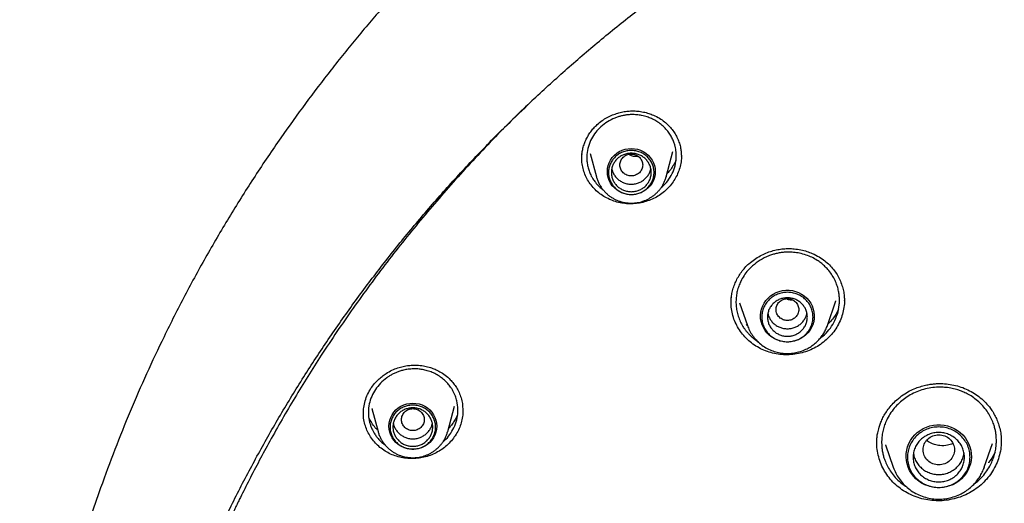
# Model space of a CAD drawing. Header units: millimetres. Extents: x 8 to 1762, y 12 to 2803.
# Tile 85 of 119: x 801 to 836, y 2419 to 2436. Entities that reach past the tile are written whole.
import ezdxf

# ---------------------------------------------------------------- set-up
doc = ezdxf.new("R2010")
doc.units = ezdxf.units.MM

msp = doc.modelspace()

# ---------------------------------------------------------------- linework, layer by layer
at = {"color": 7, "linetype": 'Continuous', "lineweight": 30}
for p, q in [((821.192, 2431.456), (821.412, 2430.64)), ((823.859, 2430.64), (824.098, 2431.526)), ((823.859, 2430.64), (823.854, 2430.624)), ((823.684, 2430.264), (823.72, 2430.291)), ((826.438, 2426.223), (826.712, 2425.429)), ((829.522, 2425.429), (829.818, 2426.286)), ((829.81, 2426.289), (829.806, 2426.279)), ((829.522, 2425.429), (829.519, 2425.42)), ((829.252, 2424.963), (829.363, 2425.046)), ((813.231, 2422.334), (813.231, 2422.348)), ((813.525, 2422.512), (813.743, 2421.707)), ((813.534, 2422.505), (813.531, 2422.514)), ((816.189, 2421.707), (816.43, 2422.598)), ((816.714, 2422.607), (816.725, 2422.461)), ((816.72, 2422.522), (816.722, 2422.442)), ((816.189, 2421.707), (816.185, 2421.69)), ((831.256, 2421.294), (831.256, 2421.311)), ((835.027, 2420.451), (835.316, 2421.289)), ((835.623, 2421.377), (835.623, 2421.356)), ((831.563, 2421.233), (831.833, 2420.451)), ((831.568, 2421.227), (831.565, 2421.234)), ((835.027, 2420.451), (835.004, 2420.389)), ((834.678, 2419.873), (834.797, 2419.96))]:
    msp.add_line(p, q, dxfattribs=at)
at = {"color": 7, "linetype": 'Continuous', "lineweight": 30, "flags": 128}
for points in [[(822.636, 2430.015), (822.526, 2430.022), (822.418, 2430.042), (822.314, 2430.076), (822.215, 2430.123), (822.124, 2430.182), (822.041, 2430.252), (821.969, 2430.332), (821.908, 2430.42), (821.859, 2430.515), (821.824, 2430.615), (821.802, 2430.719), (821.795, 2430.825), (821.802, 2430.93), (821.824, 2431.034), (821.859, 2431.134), (821.908, 2431.229), (821.969, 2431.317), (822.041, 2431.397), (822.124, 2431.467), (822.215, 2431.526), (822.314, 2431.573), (822.418, 2431.607), (822.526, 2431.627), (822.636, 2431.634), (822.745, 2431.627), (822.853, 2431.607), (822.957, 2431.573), (823.056, 2431.526), (823.147, 2431.467), (823.23, 2431.397), (823.302, 2431.317), (823.363, 2431.229), (823.412, 2431.134), (823.447, 2431.034), (823.469, 2430.93), (823.476, 2430.825), (823.469, 2430.719), (823.447, 2430.615), (823.412, 2430.515), (823.363, 2430.42), (823.302, 2430.332), (823.23, 2430.252), (823.147, 2430.182), (823.056, 2430.123), (822.957, 2430.076), (822.853, 2430.042), (822.745, 2430.022), (822.636, 2430.015)], [(828.117, 2424.846), (828.001, 2424.853), (827.887, 2424.873), (827.776, 2424.907), (827.67, 2424.954), (827.572, 2425.013), (827.481, 2425.083), (827.4, 2425.163), (827.33, 2425.253), (827.272, 2425.35), (827.227, 2425.453), (827.195, 2425.561), (827.177, 2425.671), (827.174, 2425.783), (827.184, 2425.895), (827.209, 2426.004), (827.248, 2426.11), (827.3, 2426.21), (827.364, 2426.303), (827.439, 2426.388), (827.525, 2426.464), (827.62, 2426.528), (827.722, 2426.581), (827.831, 2426.622), (827.943, 2426.649), (828.059, 2426.663), (828.175, 2426.663), (828.29, 2426.649), (828.403, 2426.622), (828.511, 2426.581), (828.614, 2426.528), (828.708, 2426.464), (828.794, 2426.388), (828.87, 2426.303), (828.934, 2426.21), (828.986, 2426.11), (829.025, 2426.004), (829.049, 2425.895), (829.06, 2425.783), (829.057, 2425.671), (829.039, 2425.561), (829.007, 2425.453), (828.962, 2425.35), (828.904, 2425.253), (828.833, 2425.163), (828.753, 2425.083), (828.662, 2425.013), (828.563, 2424.954), (828.458, 2424.907), (828.347, 2424.873), (828.233, 2424.853), (828.117, 2424.846)], [(814.966, 2421.081), (814.856, 2421.088), (814.749, 2421.109), (814.644, 2421.143), (814.546, 2421.19), (814.454, 2421.248), (814.372, 2421.318), (814.299, 2421.398), (814.238, 2421.486), (814.19, 2421.581), (814.154, 2421.681), (814.133, 2421.785), (814.126, 2421.891), (814.133, 2421.997), (814.154, 2422.1), (814.19, 2422.201), (814.238, 2422.296), (814.299, 2422.384), (814.372, 2422.463), (814.454, 2422.533), (814.546, 2422.592), (814.644, 2422.639), (814.749, 2422.673), (814.856, 2422.694), (814.966, 2422.701), (815.076, 2422.694), (815.184, 2422.673), (815.288, 2422.639), (815.386, 2422.592), (815.478, 2422.533), (815.56, 2422.463), (815.633, 2422.384), (815.694, 2422.296), (815.742, 2422.201), (815.778, 2422.1), (815.799, 2421.997), (815.806, 2421.891), (815.799, 2421.785), (815.778, 2421.681), (815.742, 2421.581), (815.694, 2421.486), (815.633, 2421.398), (815.56, 2421.318), (815.478, 2421.248), (815.386, 2421.19), (815.288, 2421.143), (815.184, 2421.109), (815.076, 2421.088), (814.966, 2421.081)], [(833.43, 2419.734), (833.304, 2419.741), (833.18, 2419.761), (833.058, 2419.794), (832.941, 2419.84), (832.83, 2419.897), (832.727, 2419.967), (832.631, 2420.047), (832.546, 2420.136), (832.471, 2420.234), (832.408, 2420.339), (832.357, 2420.451), (832.32, 2420.567), (832.296, 2420.686), (832.285, 2420.807), (832.289, 2420.929), (832.306, 2421.05), (832.337, 2421.167), (832.381, 2421.281), (832.438, 2421.39), (832.507, 2421.492), (832.587, 2421.586), (832.678, 2421.67), (832.777, 2421.745), (832.885, 2421.809), (832.999, 2421.861), (833.119, 2421.9), (833.242, 2421.927), (833.367, 2421.94), (833.493, 2421.94), (833.619, 2421.927), (833.742, 2421.9), (833.861, 2421.861), (833.975, 2421.809), (834.083, 2421.745), (834.183, 2421.67), (834.273, 2421.586), (834.353, 2421.492), (834.422, 2421.39), (834.479, 2421.281), (834.524, 2421.167), (834.555, 2421.05), (834.572, 2420.929), (834.575, 2420.807), (834.565, 2420.686), (834.541, 2420.567), (834.503, 2420.451), (834.452, 2420.339), (834.389, 2420.234), (834.315, 2420.136), (834.229, 2420.047), (834.134, 2419.967), (834.03, 2419.897), (833.919, 2419.84), (833.802, 2419.794), (833.681, 2419.761), (833.556, 2419.741), (833.43, 2419.734)]]:
    msp.add_lwpolyline(points, dxfattribs=at)
at = {"color": 7, "linetype": 'Continuous', "lineweight": 30}
for points, knots in [([(855.494, 2455.209), (855.134, 2455.207), (854.425, 2455.204), (853.381, 2455.173), (852.374, 2455.126), (851.403, 2455.064), (850.471, 2454.988), (849.525, 2454.895), (848.572, 2454.786), (847.617, 2454.659), (846.714, 2454.524), (845.863, 2454.383), (845.063, 2454.238), (844.315, 2454.092), (843.618, 2453.946), (843.013, 2453.812), (842.493, 2453.691), (842.05, 2453.584), (841.624, 2453.477), (840.861, 2453.28), (839.753, 2452.974), (838.302, 2452.53), (836.847, 2452.04), (835.39, 2451.505), (833.938, 2450.925), (832.519, 2450.311), (831.137, 2449.667), (829.792, 2448.996), (828.468, 2448.289), (827.164, 2447.546), (825.882, 2446.769), (824.623, 2445.957), (823.347, 2445.084), (822.057, 2444.146), (820.759, 2443.14), (819.492, 2442.096), (818.26, 2441.015), (817.098, 2439.932), (816.005, 2438.852), (814.978, 2437.778), (813.982, 2436.677), (813.019, 2435.55), (812.088, 2434.397), (811.191, 2433.22), (810.299, 2431.979), (809.418, 2430.673), (808.552, 2429.3), (807.73, 2427.901), (806.953, 2426.48), (806.248, 2425.088), (805.61, 2423.73), (805.035, 2422.41), (804.497, 2421.075), (804.031, 2419.818), (803.624, 2418.631), (803.268, 2417.509), (802.93, 2416.351), (802.624, 2415.201), (802.349, 2414.061), (802.103, 2412.935), (801.881, 2411.788), (801.683, 2410.628), (801.51, 2409.464), (801.365, 2408.302), (801.246, 2407.141), (801.19, 2406.365), (801.162, 2405.978)], [0, 0, 0, 0, 0.013175, 0.02591, 0.038204, 0.050057, 0.06147, 0.072442, 0.084808, 0.096563, 0.107705, 0.118235, 0.128154, 0.13746, 0.146154, 0.154236, 0.160157, 0.1657, 0.170973, 0.176251, 0.194574, 0.213129, 0.231915, 0.250932, 0.270136, 0.289358, 0.307811, 0.326265, 0.344719, 0.363174, 0.38163, 0.400086, 0.418541, 0.438843, 0.459144, 0.479446, 0.499748, 0.520051, 0.538508, 0.556967, 0.575426, 0.593885, 0.612344, 0.630804, 0.649264, 0.669571, 0.689878, 0.710185, 0.730493, 0.750801, 0.768894, 0.786988, 0.805082, 0.823177, 0.837619, 0.852441, 0.867644, 0.883229, 0.897466, 0.912007, 0.926845, 0.941706, 0.956447, 0.971074, 0.98559, 1, 1, 1, 1]), ([(804.807, 2408.633), (804.833, 2408.744), (804.918, 2409.109), (805.075, 2409.722), (805.277, 2410.474), (805.492, 2411.221), (805.718, 2411.966), (805.957, 2412.707), (806.208, 2413.445), (806.47, 2414.178), (806.744, 2414.908), (807.03, 2415.633), (807.327, 2416.355), (807.636, 2417.071), (807.957, 2417.783), (808.289, 2418.49), (808.632, 2419.192), (808.986, 2419.889), (809.352, 2420.58), (809.729, 2421.266), (810.116, 2421.946), (810.515, 2422.621), (810.924, 2423.289), (811.344, 2423.951), (811.775, 2424.607), (812.216, 2425.256), (812.667, 2425.898), (813.129, 2426.534), (813.601, 2427.163), (814.083, 2427.785), (814.575, 2428.399), (815.077, 2429.006), (815.588, 2429.605), (816.109, 2430.197), (816.64, 2430.781), (817.18, 2431.357), (817.729, 2431.924), (818.287, 2432.484), (818.854, 2433.035), (819.43, 2433.577), (820.014, 2434.111), (820.607, 2434.636), (821.208, 2435.153), (821.818, 2435.66), (822.436, 2436.158), (823.061, 2436.647), (823.694, 2437.126), (824.335, 2437.596), (824.984, 2438.056), (825.64, 2438.506), (826.303, 2438.947), (826.972, 2439.378), (827.649, 2439.798), (828.333, 2440.209), (829.023, 2440.609), (829.719, 2440.999), (830.422, 2441.378), (831.13, 2441.747), (831.844, 2442.105), (832.565, 2442.453), (833.29, 2442.79), (834.021, 2443.116), (834.757, 2443.431), (835.498, 2443.735), (836.244, 2444.027), (836.994, 2444.309), (837.749, 2444.58), (838.508, 2444.839), (839.271, 2445.087), (840.038, 2445.323), (840.809, 2445.548), (841.584, 2445.761), (842.361, 2445.963), (843.142, 2446.153), (843.926, 2446.332), (844.712, 2446.498), (845.501, 2446.653), (846.293, 2446.797), (847.087, 2446.928), (847.882, 2447.048), (848.68, 2447.155), (849.479, 2447.251), (850.28, 2447.335), (851.082, 2447.407), (851.885, 2447.466), (852.689, 2447.514), (853.493, 2447.55), (854.298, 2447.574), (855.103, 2447.586), (855.909, 2447.586), (856.714, 2447.573), (857.519, 2447.549), (858.323, 2447.513), (859.127, 2447.465), (859.93, 2447.405), (860.732, 2447.332), (861.533, 2447.248), (862.332, 2447.152), (863.129, 2447.044), (863.925, 2446.924), (864.719, 2446.793), (865.51, 2446.649), (866.299, 2446.494), (867.086, 2446.326), (867.869, 2446.148), (868.65, 2445.957), (869.428, 2445.755), (870.202, 2445.541), (870.972, 2445.316), (871.739, 2445.079), (872.502, 2444.831), (873.261, 2444.572), (874.016, 2444.301), (874.766, 2444.019), (875.512, 2443.726), (876.253, 2443.421), (876.989, 2443.106), (877.72, 2442.78), (878.445, 2442.443), (879.165, 2442.095), (879.879, 2441.736), (880.587, 2441.367), (881.29, 2440.987), (881.986, 2440.597), (882.676, 2440.196), (883.359, 2439.786), (884.035, 2439.365), (884.705, 2438.934), (885.368, 2438.493), (886.023, 2438.042), (886.672, 2437.582), (887.312, 2437.112), (887.945, 2436.632), (888.571, 2436.143), (889.188, 2435.645), (889.797, 2435.137), (890.398, 2434.621), (890.991, 2434.095), (891.575, 2433.561), (892.151, 2433.019), (892.718, 2432.467), (893.275, 2431.908), (893.824, 2431.34), (894.364, 2430.763), (894.894, 2430.179), (895.415, 2429.587), (895.926, 2428.988), (896.427, 2428.381), (896.919, 2427.766), (897.401, 2427.144), (897.872, 2426.515), (898.334, 2425.879), (898.785, 2425.237), (899.226, 2424.587), (899.656, 2423.931), (900.076, 2423.269), (900.485, 2422.601), (900.883, 2421.926), (901.27, 2421.246), (901.647, 2420.56), (902.012, 2419.868), (902.366, 2419.171), (902.709, 2418.469), (903.04, 2417.762), (903.361, 2417.05), (903.669, 2416.333), (903.966, 2415.612), (904.252, 2414.887), (904.526, 2414.157), (904.788, 2413.423), (905.038, 2412.685), (905.276, 2411.944), (905.502, 2411.199), (905.717, 2410.452), (905.918, 2409.7), (906.069, 2409.11), (906.149, 2408.77), (906.169, 2408.682)], [0, 0, 0, 0, 0.002552, 0.008307, 0.014062, 0.019817, 0.025572, 0.031327, 0.037082, 0.042837, 0.048592, 0.054347, 0.060102, 0.065856, 0.071611, 0.077366, 0.083121, 0.088875, 0.09463, 0.100385, 0.106139, 0.111894, 0.117649, 0.123403, 0.129158, 0.134912, 0.140667, 0.146421, 0.152176, 0.15793, 0.163684, 0.169439, 0.175193, 0.180947, 0.186702, 0.192456, 0.19821, 0.203964, 0.209718, 0.215472, 0.221226, 0.22698, 0.232734, 0.238488, 0.244242, 0.249996, 0.25575, 0.261504, 0.267258, 0.273012, 0.278766, 0.284519, 0.290273, 0.296027, 0.301781, 0.307534, 0.313288, 0.319042, 0.324795, 0.330549, 0.336303, 0.342056, 0.34781, 0.353563, 0.359317, 0.36507, 0.370824, 0.376577, 0.382331, 0.388084, 0.393838, 0.399591, 0.405344, 0.411098, 0.416851, 0.422604, 0.428358, 0.434111, 0.439865, 0.445618, 0.451371, 0.457125, 0.462878, 0.468631, 0.474384, 0.480138, 0.485891, 0.491644, 0.497398, 0.503151, 0.508904, 0.514658, 0.520411, 0.526164, 0.531917, 0.537671, 0.543424, 0.549177, 0.554931, 0.560684, 0.566437, 0.572191, 0.577944, 0.583697, 0.589451, 0.595204, 0.600957, 0.606711, 0.612464, 0.618218, 0.623971, 0.629724, 0.635478, 0.641231, 0.646985, 0.652738, 0.658492, 0.664245, 0.669999, 0.675752, 0.681506, 0.687259, 0.693013, 0.698767, 0.70452, 0.710274, 0.716028, 0.721781, 0.727535, 0.733289, 0.739043, 0.744796, 0.75055, 0.756304, 0.762058, 0.767812, 0.773566, 0.77932, 0.785074, 0.790828, 0.796582, 0.802336, 0.80809, 0.813844, 0.819598, 0.825352, 0.831107, 0.836861, 0.842615, 0.848369, 0.854124, 0.859878, 0.865632, 0.871387, 0.877141, 0.882896, 0.88865, 0.894405, 0.900159, 0.905914, 0.911669, 0.917423, 0.923178, 0.928933, 0.934687, 0.940442, 0.946197, 0.951952, 0.957706, 0.963461, 0.969216, 0.974971, 0.980726, 0.986481, 0.992236, 0.997991, 1, 1, 1, 1]), ([(819.222, 2433.379), (818.826, 2432.998), (817.936, 2432.142), (816.635, 2430.752), (815.306, 2429.225), (814.051, 2427.658), (812.861, 2426.045), (811.783, 2424.454), (810.81, 2422.893), (809.968, 2421.431), (809.346, 2420.259), (809, 2419.571), (808.873, 2419.315), (808.834, 2419.235), (808.795, 2419.155), (808.756, 2419.075), (808.718, 2418.995), (808.663, 2418.88), (808.581, 2418.71), (808.464, 2418.462), (808.313, 2418.136), (808.127, 2417.727), (807.907, 2417.228), (807.66, 2416.648), (807.389, 2415.987), (807.097, 2415.242), (806.826, 2414.515), (806.58, 2413.82), (806.361, 2413.174), (806.148, 2412.515), (805.95, 2411.872), (805.773, 2411.265), (805.612, 2410.69), (805.433, 2410.014), (805.243, 2409.254), (805.053, 2408.428), (804.894, 2407.681), (804.767, 2407.036), (804.666, 2406.488), (804.604, 2406.131), (804.568, 2405.916), (804.553, 2405.826), (804.539, 2405.738), (804.525, 2405.654), (804.512, 2405.572), (804.5, 2405.494), (804.387, 2404.778), (804.204, 2403.417), (804.02, 2401.406), (803.92, 2399.388), (803.907, 2397.368), (803.98, 2395.35), (804.137, 2393.336), (804.38, 2391.33), (804.706, 2389.335), (805.115, 2387.354), (805.606, 2385.39), (806.182, 2383.448), (806.782, 2381.669), (807.227, 2380.552), (807.422, 2380.063)], [0, 0, 0, 0, 0.028008, 0.062998, 0.097289, 0.131581, 0.165873, 0.200166, 0.230343, 0.26052, 0.287077, 0.298762, 0.300292, 0.301823, 0.303353, 0.304883, 0.306413, 0.307944, 0.311441, 0.316157, 0.322094, 0.330014, 0.339403, 0.350261, 0.362588, 0.376385, 0.391651, 0.402759, 0.414535, 0.426976, 0.438624, 0.449421, 0.459745, 0.469597, 0.485701, 0.500358, 0.513569, 0.525333, 0.534488, 0.542523, 0.544172, 0.545766, 0.547302, 0.548783, 0.550207, 0.551574, 0.552885, 0.587878, 0.62287, 0.657862, 0.692855, 0.727845, 0.762835, 0.797826, 0.83282, 0.867812, 0.902802, 0.93779, 0.97278, 1, 1, 1, 1]), ([(821.441, 2432.479), (821.497, 2432.525), (821.605, 2432.617), (821.785, 2432.727), (821.969, 2432.814), (822.154, 2432.879), (822.337, 2432.924), (822.516, 2432.949), (822.688, 2432.958), (822.87, 2432.949), (823.057, 2432.921), (823.243, 2432.871), (823.434, 2432.8), (823.621, 2432.704), (823.798, 2432.581), (823.946, 2432.449), (824.072, 2432.305), (824.177, 2432.151), (824.262, 2431.989), (824.326, 2431.823), (824.369, 2431.657), (824.391, 2431.502), (824.393, 2431.406), (824.394, 2431.359)], [0, 0, 0, 0, 0.053523, 0.104965, 0.15445, 0.20204, 0.247766, 0.291659, 0.333755, 0.374051, 0.424929, 0.472587, 0.516999, 0.577424, 0.630523, 0.680577, 0.729821, 0.778336, 0.826083, 0.872984, 0.918379, 0.960693, 1, 1, 1, 1]), ([(823.72, 2430.291), (823.788, 2430.36), (823.926, 2430.499), (824.079, 2430.753), (824.183, 2431.034), (824.215, 2431.262), (824.216, 2431.422), (824.21, 2431.514), (824.197, 2431.612), (824.176, 2431.716), (824.141, 2431.834), (824.089, 2431.966), (824.013, 2432.109), (823.914, 2432.251), (823.792, 2432.387), (823.651, 2432.508), (823.501, 2432.608), (823.348, 2432.687), (823.182, 2432.751), (823.007, 2432.797), (822.827, 2432.822), (822.67, 2432.828), (822.533, 2432.821), (822.41, 2432.805), (822.289, 2432.781), (822.172, 2432.748), (822.003, 2432.688), (821.791, 2432.583), (821.642, 2432.462), (821.569, 2432.402)], [0, 0, 0, 0, 0.059646, 0.121083, 0.184318, 0.249355, 0.267847, 0.287804, 0.309224, 0.332105, 0.356444, 0.388909, 0.423643, 0.460638, 0.499886, 0.540043, 0.577924, 0.613537, 0.646889, 0.687839, 0.724796, 0.757773, 0.783135, 0.80824, 0.83309, 0.857689, 0.882038, 0.941765, 1, 1, 1, 1]), ([(820.904, 2431.448), (820.912, 2431.501), (820.927, 2431.608), (820.973, 2431.768), (821.035, 2431.925), (821.114, 2432.077), (821.208, 2432.221), (821.315, 2432.357), (821.399, 2432.438), (821.441, 2432.479)], [0, 0, 0, 0, 0.138094, 0.281128, 0.424664, 0.568485, 0.712383, 0.856222, 1, 1, 1, 1]), ([(821.569, 2432.402), (821.506, 2432.339), (821.376, 2432.21), (821.228, 2431.975), (821.12, 2431.71), (821.076, 2431.469), (821.071, 2431.269), (821.084, 2431.116), (821.115, 2430.961), (821.148, 2430.859), (821.168, 2430.808), (821.169, 2430.805), (821.171, 2430.802), (821.174, 2430.795), (821.18, 2430.778), (821.199, 2430.735), (821.234, 2430.663), (821.292, 2430.561), (821.383, 2430.434), (821.496, 2430.303), (821.595, 2430.228), (821.639, 2430.195)], [0, 0, 0, 0, 0.102269, 0.209395, 0.321453, 0.438517, 0.499028, 0.560822, 0.623908, 0.688296, 0.689763, 0.69035, 0.691515, 0.69397, 0.699549, 0.713322, 0.75007, 0.796064, 0.854511, 0.936061, 1, 1, 1, 1]), ([(820.894, 2431.28), (820.894, 2431.335), (820.894, 2431.391), (820.904, 2431.446), (820.904, 2431.448)], [0, 0, 0, 0, 0.970744, 1, 1, 1, 1]), ([(820.897, 2431.279), (820.896, 2431.295), (820.892, 2431.352), (820.901, 2431.409), (820.908, 2431.45)], [0, 0, 0, 0, 0.275896, 1, 1, 1, 1]), ([(823.842, 2430.166), (823.784, 2430.117), (823.668, 2430.019), (823.471, 2429.902), (823.262, 2429.809), (823.042, 2429.742), (822.815, 2429.702), (822.585, 2429.69), (822.355, 2429.708), (822.132, 2429.754), (821.918, 2429.826), (821.717, 2429.924), (821.531, 2430.045), (821.364, 2430.189), (821.219, 2430.353), (821.099, 2430.534), (821.004, 2430.729), (820.938, 2430.934), (820.899, 2431.13), (820.897, 2431.258), (820.897, 2431.315)], [0, 0, 0, 0, 0.056684, 0.112973, 0.169078, 0.225174, 0.281428, 0.338032, 0.394656, 0.450955, 0.507078, 0.563124, 0.619179, 0.675352, 0.731556, 0.787682, 0.843795, 0.899923, 0.9561, 1, 1, 1, 1]), ([(822.636, 2431.443), (822.583, 2431.437), (822.479, 2431.425), (822.345, 2431.337), (822.257, 2431.209), (822.225, 2431.058), (822.257, 2430.907), (822.345, 2430.778), (822.479, 2430.693), (822.636, 2430.662), (822.792, 2430.693), (822.926, 2430.778), (823.014, 2430.907), (823.046, 2431.058), (823.014, 2431.209), (822.926, 2431.337), (822.792, 2431.425), (822.688, 2431.437), (822.636, 2431.443)], [0, 0, 0, 0, 0.0625, 0.125, 0.1875, 0.25, 0.3125, 0.375, 0.4375, 0.5, 0.5625, 0.625, 0.6875, 0.75, 0.8125, 0.875, 0.9375, 1, 1, 1, 1]), ([(822.559, 2431.428), (822.573, 2431.419), (822.626, 2431.386), (822.735, 2431.364), (822.826, 2431.362), (822.87, 2431.361)], [0, 0, 0, 0, 0.1574939, 0.5906888, 1, 1, 1, 1]), ([(824.392, 2431.379), (824.393, 2431.363), (824.397, 2431.275), (824.375, 2431.115), (824.325, 2430.903), (824.245, 2430.699), (824.137, 2430.506), (824.005, 2430.324), (823.897, 2430.219), (823.842, 2430.166)], [0, 0, 0, 0, 0.035613, 0.196305, 0.356481, 0.516554, 0.676876, 0.837844, 1, 1, 1, 1]), ([(824.197, 2431.21), (824.181, 2431.174), (824.14, 2431.083), (824.048, 2430.943), (823.962, 2430.827), (823.902, 2430.771), (823.891, 2430.76)], [0, 0, 0, 0, 0.2230835, 0.5682939, 0.9175176, 1, 1, 1, 1]), ([(821.415, 2430.634), (821.416, 2430.63), (821.426, 2430.585), (821.458, 2430.501), (821.509, 2430.388), (821.571, 2430.284), (821.64, 2430.19), (821.718, 2430.102), (821.804, 2430.022), (821.896, 2429.95), (821.994, 2429.888), (822.097, 2429.835), (822.202, 2429.793), (822.304, 2429.761), (822.394, 2429.741), (822.475, 2429.729), (822.553, 2429.721), (822.607, 2429.72), (822.636, 2429.719)], [0, 0, 0, 0, 0.007285, 0.085289, 0.164358, 0.235981, 0.307598, 0.379174, 0.45066, 0.521972, 0.592962, 0.663351, 0.732534, 0.798895, 0.857947, 0.900761, 0.948604, 1, 1, 1, 1]), ([(821.95, 2430.929), (821.959, 2430.892), (821.978, 2430.812), (822.038, 2430.699), (822.122, 2430.593), (822.226, 2430.505), (822.346, 2430.439), (822.476, 2430.396), (822.613, 2430.379), (822.751, 2430.388), (822.884, 2430.423), (823.009, 2430.481), (823.08, 2430.538), (823.115, 2430.566)], [0, 0, 0, 0, 0.079444, 0.1715, 0.263555, 0.355611, 0.447666, 0.539722, 0.631778, 0.723833, 0.815889, 0.907944, 1, 1, 1, 1]), ([(822.636, 2429.719), (822.678, 2429.72), (822.738, 2429.722), (822.827, 2429.733), (822.902, 2429.746), (822.991, 2429.768), (823.083, 2429.798), (823.177, 2429.837), (823.27, 2429.885), (823.362, 2429.942), (823.45, 2430.008), (823.533, 2430.082), (823.611, 2430.166), (823.681, 2430.256), (823.743, 2430.355), (823.796, 2430.459), (823.833, 2430.549), (823.848, 2430.605), (823.853, 2430.624)], [0, 0, 0, 0, 0.078074, 0.110117, 0.163296, 0.21868, 0.278233, 0.340541, 0.405034, 0.471259, 0.5389, 0.607725, 0.677566, 0.748302, 0.819846, 0.892142, 0.965153, 1, 1, 1, 1]), ([(823.115, 2430.566), (823.146, 2430.598), (823.21, 2430.662), (823.276, 2430.779), (823.314, 2430.87), (823.32, 2430.922), (823.321, 2430.93)], [0, 0, 0, 0, 0.313389, 0.626778, 0.940167, 1, 1, 1, 1]), ([(826.768, 2427.595), (826.831, 2427.647), (826.953, 2427.749), (827.155, 2427.871), (827.36, 2427.968), (827.568, 2428.041), (827.773, 2428.09), (827.974, 2428.119), (828.169, 2428.128), (828.374, 2428.118), (828.585, 2428.086), (828.796, 2428.031), (829.013, 2427.949), (829.226, 2427.84), (829.427, 2427.702), (829.596, 2427.553), (829.74, 2427.39), (829.861, 2427.214), (829.96, 2427.028), (830.036, 2426.835), (830.087, 2426.642), (830.114, 2426.459), (830.117, 2426.345), (830.118, 2426.29)], [0, 0, 0, 0, 0.052961, 0.103843, 0.152793, 0.199894, 0.245201, 0.288761, 0.330623, 0.370763, 0.421441, 0.468926, 0.513212, 0.57356, 0.626638, 0.676257, 0.725308, 0.773934, 0.822087, 0.869679, 0.916235, 0.959725, 1, 1, 1, 1]), ([(829.363, 2425.046), (829.437, 2425.119), (829.587, 2425.266), (829.758, 2425.533), (829.882, 2425.829), (829.933, 2426.081), (829.946, 2426.276), (829.944, 2426.413), (829.928, 2426.561), (829.896, 2426.719), (829.844, 2426.885), (829.769, 2427.056), (829.668, 2427.228), (829.549, 2427.382), (829.421, 2427.514), (829.295, 2427.621), (829.147, 2427.726), (828.976, 2427.82), (828.769, 2427.905), (828.555, 2427.963), (828.344, 2427.994), (828.165, 2428.002), (828.009, 2427.995), (827.866, 2427.978), (827.727, 2427.952), (827.591, 2427.915), (827.396, 2427.846), (827.15, 2427.727), (826.977, 2427.588), (826.891, 2427.519)], [0, 0, 0, 0, 0.055296, 0.112122, 0.170477, 0.230358, 0.253457, 0.278853, 0.306544, 0.336525, 0.368789, 0.403331, 0.440144, 0.47922, 0.510664, 0.540603, 0.56904, 0.608874, 0.64535, 0.688765, 0.726253, 0.757829, 0.783139, 0.808203, 0.833023, 0.857603, 0.881943, 0.94169, 1, 1, 1, 1]), ([(826.15, 2426.423), (826.158, 2426.481), (826.176, 2426.602), (826.229, 2426.782), (826.3, 2426.963), (826.391, 2427.137), (826.499, 2427.302), (826.624, 2427.457), (826.72, 2427.549), (826.768, 2427.595)], [0, 0, 0, 0, 0.132351, 0.276459, 0.421055, 0.565901, 0.710763, 0.855475, 1, 1, 1, 1]), ([(826.891, 2427.519), (826.837, 2427.467), (826.727, 2427.361), (826.588, 2427.177), (826.481, 2426.991), (826.405, 2426.809), (826.353, 2426.635), (826.32, 2426.455), (826.307, 2426.269), (826.315, 2426.08), (826.347, 2425.89), (826.402, 2425.702), (826.467, 2425.551), (826.528, 2425.437), (826.578, 2425.356), (826.632, 2425.279), (826.691, 2425.204), (826.754, 2425.133), (826.821, 2425.065), (826.892, 2425.001), (826.966, 2424.941), (827.031, 2424.893), (827.072, 2424.868), (827.085, 2424.859)], [0, 0, 0, 0, 0.070907, 0.143703, 0.218411, 0.27573, 0.334147, 0.393673, 0.454317, 0.516089, 0.578998, 0.643054, 0.708268, 0.739624, 0.770223, 0.800835, 0.831461, 0.862101, 0.892754, 0.92342, 0.9541, 0.984793, 1, 1, 1, 1]), ([(826.14, 2426.219), (826.139, 2426.24), (826.135, 2426.309), (826.146, 2426.378), (826.153, 2426.425)], [0, 0, 0, 0, 0.314844, 1, 1, 1, 1]), ([(826.137, 2426.221), (826.137, 2426.284), (826.137, 2426.352), (826.149, 2426.419), (826.15, 2426.423)], [0, 0, 0, 0, 0.927932, 1, 1, 1, 1]), ([(829.481, 2424.923), (829.415, 2424.868), (829.282, 2424.758), (829.057, 2424.626), (828.819, 2424.522), (828.569, 2424.447), (828.311, 2424.404), (828.049, 2424.393), (827.788, 2424.415), (827.534, 2424.47), (827.291, 2424.555), (827.063, 2424.668), (826.852, 2424.809), (826.663, 2424.975), (826.499, 2425.163), (826.364, 2425.371), (826.257, 2425.594), (826.183, 2425.829), (826.141, 2426.05), (826.14, 2426.193), (826.14, 2426.253)], [0, 0, 0, 0, 0.056802, 0.113223, 0.169469, 0.225705, 0.282096, 0.338831, 0.395594, 0.45205, 0.508337, 0.564547, 0.620756, 0.677066, 0.733408, 0.78969, 0.845968, 0.902259, 0.958587, 1, 1, 1, 1]), ([(828.117, 2426.371), (828.065, 2426.365), (827.96, 2426.353), (827.826, 2426.265), (827.738, 2426.137), (827.706, 2425.986), (827.738, 2425.835), (827.826, 2425.706), (827.96, 2425.621), (828.117, 2425.59), (828.274, 2425.621), (828.407, 2425.706), (828.495, 2425.835), (828.528, 2425.986), (828.495, 2426.137), (828.407, 2426.265), (828.274, 2426.353), (828.169, 2426.365), (828.117, 2426.371)], [0, 0, 0, 0, 0.0625, 0.125, 0.1875, 0.25, 0.3125, 0.375, 0.4375, 0.5, 0.5625, 0.625, 0.6875, 0.75, 0.8125, 0.875, 0.9375, 1, 1, 1, 1]), ([(828.113, 2426.349), (828.157, 2426.338), (828.216, 2426.323), (828.277, 2426.326), (828.292, 2426.327)], [0, 0, 0, 0, 0.7510986, 1, 1, 1, 1]), ([(830.115, 2426.312), (830.116, 2426.29), (830.121, 2426.186), (830.094, 2426), (830.036, 2425.759), (829.943, 2425.527), (829.819, 2425.308), (829.667, 2425.102), (829.544, 2424.983), (829.481, 2424.923)], [0, 0, 0, 0, 0.042606, 0.202096, 0.361124, 0.520076, 0.679274, 0.839081, 1, 1, 1, 1]), ([(827.43, 2425.854), (827.43, 2425.854), (827.435, 2425.81), (827.468, 2425.726), (827.53, 2425.609), (827.619, 2425.506), (827.725, 2425.421), (827.847, 2425.359), (827.979, 2425.319), (828.071, 2425.314), (828.117, 2425.311)], [0, 0, 0, 0, 0.000201, 0.14303, 0.285858, 0.428687, 0.571515, 0.714343, 0.857172, 1, 1, 1, 1]), ([(828.117, 2425.311), (828.163, 2425.314), (828.254, 2425.319), (828.386, 2425.359), (828.508, 2425.421), (828.615, 2425.506), (828.703, 2425.609), (828.766, 2425.726), (828.799, 2425.81), (828.803, 2425.854), (828.803, 2425.854)], [0, 0, 0, 0, 0.142828, 0.285657, 0.428485, 0.571313, 0.714142, 0.85697, 0.999799, 1, 1, 1, 1]), ([(829.913, 2425.992), (829.891, 2425.947), (829.84, 2425.845), (829.734, 2425.69), (829.631, 2425.561), (829.558, 2425.493), (829.538, 2425.474)], [0, 0, 0, 0, 0.240065, 0.551197, 0.876742, 1, 1, 1, 1]), ([(826.708, 2425.421), (826.704, 2425.425), (826.69, 2425.437), (826.678, 2425.451), (826.669, 2425.46)], [0, 0, 0, 0, 0.298487, 1, 1, 1, 1]), ([(826.712, 2425.428), (826.736, 2425.368), (826.784, 2425.245), (826.89, 2425.073), (827.021, 2424.912), (827.179, 2424.766), (827.358, 2424.643), (827.553, 2424.548), (827.755, 2424.483), (827.96, 2424.448), (828.164, 2424.441), (828.365, 2424.46), (828.568, 2424.508), (828.753, 2424.58), (828.918, 2424.67), (829.062, 2424.771), (829.188, 2424.886), (829.295, 2425.009), (829.384, 2425.135), (829.463, 2425.275), (829.502, 2425.377), (829.522, 2425.428)], [0, 0, 0, 0, 0.052998, 0.10785, 0.164691, 0.223704, 0.284086, 0.343281, 0.401166, 0.457756, 0.513067, 0.567114, 0.622093, 0.683577, 0.728424, 0.776386, 0.827499, 0.86793, 0.910157, 0.954182, 1, 1, 1, 1]), ([(813.494, 2423.221), (813.533, 2423.275), (813.607, 2423.381), (813.74, 2423.521), (813.881, 2423.642), (814.043, 2423.756), (814.226, 2423.858), (814.428, 2423.94), (814.626, 2423.995), (814.816, 2424.026), (814.995, 2424.037), (815.186, 2424.031), (815.382, 2424.004), (815.575, 2423.955), (815.753, 2423.89), (815.928, 2423.804), (816.109, 2423.683), (816.266, 2423.543), (816.397, 2423.394), (816.501, 2423.245), (816.593, 2423.076), (816.664, 2422.888), (816.706, 2422.729), (816.712, 2422.633), (816.714, 2422.607)], [0, 0, 0, 0, 0.0465, 0.091195, 0.134185, 0.17552, 0.228088, 0.277812, 0.324748, 0.368868, 0.410164, 0.44864, 0.500999, 0.546898, 0.588178, 0.634157, 0.686177, 0.74436, 0.786567, 0.831419, 0.878814, 0.92864, 0.980922, 1, 1, 1, 1]), ([(816.303, 2421.653), (816.352, 2421.735), (816.45, 2421.903), (816.532, 2422.186), (816.559, 2422.483), (816.53, 2422.711), (816.488, 2422.866), (816.458, 2422.954), (816.419, 2423.046), (816.371, 2423.141), (816.306, 2423.247), (816.22, 2423.362), (816.108, 2423.482), (815.975, 2423.595), (815.82, 2423.698), (815.651, 2423.781), (815.478, 2423.842), (815.308, 2423.882), (815.13, 2423.904), (814.947, 2423.906), (814.765, 2423.887), (814.611, 2423.855), (814.479, 2423.815), (814.363, 2423.771), (814.252, 2423.718), (814.146, 2423.658), (813.998, 2423.559), (813.819, 2423.407), (813.706, 2423.254), (813.65, 2423.178)], [0, 0, 0, 0, 0.059646, 0.121083, 0.184318, 0.249355, 0.267847, 0.287804, 0.309224, 0.332105, 0.356444, 0.388909, 0.423643, 0.460638, 0.499886, 0.540043, 0.577924, 0.613537, 0.646889, 0.687839, 0.724796, 0.757773, 0.783135, 0.80824, 0.83309, 0.857689, 0.882038, 0.941765, 1, 1, 1, 1]), ([(831.961, 2422.823), (832.034, 2422.883), (832.173, 2422.996), (832.399, 2423.128), (832.614, 2423.226), (832.817, 2423.295), (833.002, 2423.341), (833.167, 2423.369), (833.312, 2423.384), (833.488, 2423.391), (833.703, 2423.382), (833.959, 2423.341), (834.211, 2423.271), (834.454, 2423.172), (834.683, 2423.047), (834.894, 2422.896), (835.086, 2422.72), (835.235, 2422.539), (835.35, 2422.364), (835.438, 2422.2), (835.514, 2422.019), (835.575, 2421.817), (835.618, 2421.6), (835.623, 2421.45), (835.626, 2421.376)], [0, 0, 0, 0, 0.056608, 0.108262, 0.155157, 0.197392, 0.235021, 0.268068, 0.29654, 0.321647, 0.372267, 0.423783, 0.476208, 0.528976, 0.581669, 0.63424, 0.687283, 0.741999, 0.779521, 0.817846, 0.858531, 0.903362, 0.952239, 1, 1, 1, 1]), ([(813.23, 2422.348), (813.233, 2422.415), (813.238, 2422.562), (813.289, 2422.784), (813.37, 2423.011), (813.453, 2423.151), (813.494, 2423.221)], [0, 0, 0, 0, 0.223096, 0.482019, 0.741079, 1, 1, 1, 1]), ([(813.65, 2423.178), (813.604, 2423.099), (813.51, 2422.939), (813.428, 2422.67), (813.395, 2422.382), (813.419, 2422.146), (813.463, 2421.971), (813.504, 2421.854), (813.552, 2421.747), (813.602, 2421.657), (813.656, 2421.572), (813.726, 2421.479), (813.824, 2421.371), (813.915, 2421.285), (813.979, 2421.242), (813.996, 2421.231)], [0, 0, 0, 0, 0.121846, 0.248693, 0.380633, 0.517754, 0.574157, 0.631412, 0.689525, 0.736007, 0.773259, 0.829255, 0.895752, 0.972768, 1, 1, 1, 1]), ([(834.797, 2419.96), (834.856, 2420.016), (834.976, 2420.129), (835.128, 2420.326), (835.246, 2420.523), (835.332, 2420.716), (835.393, 2420.899), (835.434, 2421.089), (835.453, 2421.265), (835.455, 2421.413), (835.449, 2421.535), (835.435, 2421.654), (835.411, 2421.781), (835.371, 2421.93), (835.309, 2422.099), (835.216, 2422.286), (835.092, 2422.476), (834.936, 2422.66), (834.757, 2422.821), (834.573, 2422.951), (834.399, 2423.048), (834.241, 2423.118), (834.08, 2423.174), (833.899, 2423.221), (833.694, 2423.254), (833.464, 2423.266), (833.22, 2423.253), (832.962, 2423.206), (832.715, 2423.129), (832.485, 2423.025), (832.271, 2422.898), (832.145, 2422.795), (832.083, 2422.744)], [0, 0, 0, 0, 0.0393077, 0.079447, 0.120417, 0.1516987, 0.1834465, 0.2156595, 0.2483367, 0.2716338, 0.2897232, 0.3096122, 0.3312984, 0.3547794, 0.3866455, 0.421304, 0.4587477, 0.4989689, 0.5399956, 0.5765487, 0.6086374, 0.6362695, 0.6594517, 0.6907375, 0.725526, 0.7578869, 0.7998432, 0.8411473, 0.8818071, 0.9218306, 0.9612256, 1, 1, 1, 1]), ([(831.252, 2421.311), (831.252, 2421.335), (831.253, 2421.399), (831.263, 2421.517), (831.287, 2421.674), (831.329, 2421.839), (831.385, 2422.002), (831.452, 2422.157), (831.54, 2422.321), (831.653, 2422.491), (831.791, 2422.663), (831.903, 2422.769), (831.961, 2422.823)], [0, 0, 0, 0, 0.044311, 0.117833, 0.212226, 0.32772, 0.416536, 0.514789, 0.622406, 0.739253, 0.865161, 1, 1, 1, 1]), ([(832.083, 2422.744), (832.022, 2422.687), (831.901, 2422.573), (831.748, 2422.374), (831.63, 2422.175), (831.544, 2421.981), (831.485, 2421.798), (831.444, 2421.607), (831.427, 2421.442), (831.424, 2421.301), (831.429, 2421.183), (831.443, 2421.058), (831.468, 2420.924), (831.509, 2420.771), (831.572, 2420.6), (831.666, 2420.413), (831.789, 2420.225), (831.945, 2420.043), (832.118, 2419.884), (832.248, 2419.798), (832.306, 2419.759)], [0, 0, 0, 0, 0.0692576, 0.139757, 0.2115134, 0.266182, 0.3215734, 0.3776938, 0.43455, 0.4660787, 0.5002346, 0.5370212, 0.5764423, 0.6185016, 0.6747838, 0.7352018, 0.7997652, 0.8684839, 0.9409466, 1, 1, 1, 1]), ([(816.455, 2421.56), (816.411, 2421.499), (816.323, 2421.377), (816.162, 2421.216), (815.984, 2421.075), (815.787, 2420.958), (815.577, 2420.865), (815.356, 2420.798), (815.128, 2420.76), (814.898, 2420.751), (814.671, 2420.769), (814.449, 2420.815), (814.236, 2420.888), (814.035, 2420.988), (813.851, 2421.112), (813.686, 2421.258), (813.543, 2421.423), (813.424, 2421.605), (813.33, 2421.802), (813.265, 2422.009), (813.23, 2422.2), (813.23, 2422.323), (813.23, 2422.372)], [0, 0, 0, 0, 0.051202, 0.102047, 0.152727, 0.203398, 0.254212, 0.305342, 0.356491, 0.407345, 0.45804, 0.508666, 0.559301, 0.610042, 0.66081, 0.711509, 0.762195, 0.812895, 0.863639, 0.914503, 0.965336, 1, 1, 1, 1]), ([(814.966, 2422.51), (814.914, 2422.504), (814.809, 2422.492), (814.676, 2422.403), (814.588, 2422.275), (814.555, 2422.124), (814.588, 2421.973), (814.676, 2421.844), (814.809, 2421.759), (814.966, 2421.728), (815.123, 2421.759), (815.256, 2421.844), (815.345, 2421.973), (815.377, 2422.124), (815.345, 2422.275), (815.256, 2422.403), (815.123, 2422.492), (815.018, 2422.504), (814.966, 2422.51)], [0, 0, 0, 0, 0.0625, 0.125, 0.1875, 0.25, 0.3125, 0.375, 0.4375, 0.5, 0.5625, 0.625, 0.6875, 0.75, 0.8125, 0.875, 0.9375, 1, 1, 1, 1]), ([(816.723, 2422.459), (816.724, 2422.436), (816.728, 2422.341), (816.705, 2422.173), (816.652, 2421.96), (816.571, 2421.753), (816.493, 2421.625), (816.455, 2421.56)], [0, 0, 0, 0, 0.073068, 0.303638, 0.534568, 0.766429, 1, 1, 1, 1]), ([(813.73, 2421.754), (813.702, 2421.782), (813.624, 2421.858), (813.518, 2422.005), (813.456, 2422.13), (813.424, 2422.194)], [0, 0, 0, 0, 0.216838, 0.60128, 1, 1, 1, 1]), ([(814.28, 2421.996), (814.281, 2421.99), (814.287, 2421.939), (814.323, 2421.85), (814.389, 2421.734), (814.48, 2421.633), (814.589, 2421.551), (814.712, 2421.491), (814.845, 2421.455), (814.983, 2421.445), (815.12, 2421.462), (815.251, 2421.503), (815.371, 2421.569), (815.477, 2421.655), (815.53, 2421.727), (815.557, 2421.763)], [0, 0, 0, 0, 0.011957, 0.094294, 0.176631, 0.258967, 0.341304, 0.423641, 0.505978, 0.588315, 0.670652, 0.752989, 0.835326, 0.917663, 1, 1, 1, 1]), ([(815.557, 2421.763), (815.58, 2421.801), (815.623, 2421.874), (815.643, 2421.956), (815.652, 2421.995)], [0, 0, 0, 0, 0.526837, 1, 1, 1, 1]), ([(816.531, 2422.285), (816.521, 2422.261), (816.494, 2422.196), (816.431, 2422.087), (816.343, 2421.961), (816.272, 2421.869), (816.226, 2421.826), (816.22, 2421.821)], [0, 0, 0, 0, 0.145783, 0.398984, 0.6729, 0.961482, 1, 1, 1, 1]), ([(813.745, 2421.7), (813.746, 2421.696), (813.756, 2421.651), (813.788, 2421.567), (813.84, 2421.454), (813.902, 2421.35), (813.971, 2421.256), (814.049, 2421.168), (814.134, 2421.088), (814.227, 2421.017), (814.325, 2420.954), (814.427, 2420.901), (814.532, 2420.859), (814.634, 2420.827), (814.724, 2420.807), (814.806, 2420.795), (814.883, 2420.787), (814.938, 2420.786), (814.966, 2420.786)], [0, 0, 0, 0, 0.007285, 0.085289, 0.164358, 0.235981, 0.307598, 0.379174, 0.45066, 0.521972, 0.592962, 0.663351, 0.732534, 0.798895, 0.857947, 0.900761, 0.948604, 1, 1, 1, 1]), ([(814.966, 2420.786), (815.009, 2420.787), (815.069, 2420.788), (815.157, 2420.799), (815.233, 2420.812), (815.322, 2420.834), (815.414, 2420.864), (815.507, 2420.903), (815.601, 2420.951), (815.693, 2421.008), (815.781, 2421.074), (815.864, 2421.149), (815.941, 2421.232), (816.011, 2421.323), (816.074, 2421.421), (816.126, 2421.526), (816.163, 2421.616), (816.178, 2421.672), (816.183, 2421.69)], [0, 0, 0, 0, 0.078074, 0.110117, 0.163296, 0.21868, 0.278233, 0.340541, 0.405034, 0.471259, 0.5389, 0.607725, 0.677566, 0.748302, 0.819846, 0.892142, 0.965153, 1, 1, 1, 1]), ([(816.018, 2421.337), (816.057, 2421.369), (816.168, 2421.46), (816.25, 2421.576), (816.303, 2421.653)], [0, 0, 0, 0, 0.342912, 1, 1, 1, 1]), ([(834.914, 2419.836), (834.84, 2419.776), (834.693, 2419.657), (834.445, 2419.515), (834.183, 2419.402), (833.907, 2419.323), (833.623, 2419.279), (833.335, 2419.27), (833.049, 2419.297), (832.77, 2419.361), (832.504, 2419.457), (832.254, 2419.585), (832.023, 2419.743), (831.817, 2419.928), (831.639, 2420.139), (831.492, 2420.37), (831.378, 2420.617), (831.299, 2420.877), (831.256, 2421.115), (831.256, 2421.266), (831.256, 2421.327)], [0, 0, 0, 0, 0.057003, 0.113634, 0.170093, 0.226544, 0.283146, 0.34009, 0.397068, 0.45375, 0.510269, 0.566708, 0.623139, 0.67966, 0.736213, 0.792719, 0.849227, 0.905748, 0.962297, 1, 1, 1, 1]), ([(833.43, 2421.595), (833.358, 2421.587), (833.215, 2421.57), (833.031, 2421.449), (832.91, 2421.273), (832.865, 2421.065), (832.91, 2420.857), (833.031, 2420.68), (833.215, 2420.563), (833.43, 2420.521), (833.646, 2420.563), (833.83, 2420.68), (833.951, 2420.857), (833.995, 2421.065), (833.951, 2421.273), (833.83, 2421.449), (833.646, 2421.57), (833.502, 2421.587), (833.43, 2421.595)], [0, 0, 0, 0, 0.0625, 0.125, 0.1875, 0.25, 0.3125, 0.375, 0.4375, 0.5, 0.5625, 0.625, 0.6875, 0.75, 0.8125, 0.875, 0.9375, 1, 1, 1, 1]), ([(833.928, 2421.281), (833.867, 2421.259), (833.72, 2421.205), (833.494, 2421.205), (833.236, 2421.248), (833.092, 2421.334), (833.005, 2421.387)], [0, 0, 0, 0, 0.2005284, 0.4786107, 0.6824413, 1, 1, 1, 1]), ([(835.623, 2421.377), (835.625, 2421.347), (835.629, 2421.226), (835.598, 2421.015), (835.531, 2420.751), (835.426, 2420.496), (835.288, 2420.256), (835.119, 2420.031), (834.982, 2419.901), (834.914, 2419.836)], [0, 0, 0, 0, 0.052867, 0.210624, 0.367956, 0.525229, 0.682747, 0.840846, 1, 1, 1, 1]), ([(835.407, 2420.981), (835.379, 2420.926), (835.317, 2420.806), (835.236, 2420.68), (835.179, 2420.614), (835.172, 2420.605)], [0, 0, 0, 0, 0.4276725, 0.9248813, 1, 1, 1, 1]), ([(832.543, 2420.926), (832.554, 2420.874), (832.578, 2420.765), (832.655, 2420.614), (832.761, 2420.477), (832.893, 2420.362), (833.045, 2420.275), (833.213, 2420.218), (833.388, 2420.193), (833.566, 2420.202), (833.738, 2420.244), (833.899, 2420.316), (833.991, 2420.388), (834.037, 2420.424)], [0, 0, 0, 0, 0.086449, 0.177804, 0.269159, 0.360514, 0.451869, 0.543225, 0.63458, 0.725935, 0.81729, 0.908645, 1, 1, 1, 1]), ([(834.037, 2420.424), (834.078, 2420.465), (834.161, 2420.546), (834.249, 2420.694), (834.303, 2420.827), (834.313, 2420.912), (834.316, 2420.94)], [0, 0, 0, 0, 0.2862424, 0.5724849, 0.8587273, 1, 1, 1, 1]), ([(831.834, 2420.45), (831.86, 2420.382), (831.915, 2420.242), (832.035, 2420.047), (832.184, 2419.864), (832.363, 2419.698), (832.567, 2419.558), (832.789, 2419.451), (833.02, 2419.377), (833.253, 2419.337), (833.485, 2419.329), (833.713, 2419.351), (833.945, 2419.406), (834.154, 2419.487), (834.343, 2419.59), (834.506, 2419.705), (834.649, 2419.835), (834.771, 2419.975), (834.871, 2420.117), (834.96, 2420.276), (835.004, 2420.392), (835.027, 2420.45)], [0, 0, 0, 0, 0.052843, 0.10766, 0.1645541, 0.2236683, 0.2841195, 0.3433684, 0.4013048, 0.4579421, 0.5132932, 0.5673709, 0.6223697, 0.6838731, 0.7287234, 0.776674, 0.8277538, 0.8681442, 0.9103152, 0.9542683, 1, 1, 1, 1])]:
    msp.add_open_spline(points, degree=3, knots=knots, dxfattribs=at)
for points in [[(823.436, 2430.795), (823.433, 2430.744), (823.427, 2430.644), (823.379, 2430.498), (823.305, 2430.364), (823.205, 2430.246), (823.083, 2430.15), (822.944, 2430.078), (822.793, 2430.034), (822.636, 2430.019), (822.478, 2430.034), (822.327, 2430.078), (822.188, 2430.15), (822.066, 2430.246), (821.966, 2430.364), (821.892, 2430.498), (821.846, 2430.644), (821.83, 2430.795), (821.846, 2430.946), (821.892, 2431.092), (821.966, 2431.226), (822.066, 2431.344), (822.188, 2431.44), (822.327, 2431.512), (822.478, 2431.556), (822.636, 2431.571), (822.793, 2431.556), (822.944, 2431.512), (823.083, 2431.44), (823.205, 2431.344), (823.305, 2431.226), (823.379, 2431.092), (823.427, 2430.946), (823.433, 2430.845), (823.436, 2430.795)], [(822.636, 2430.12), (822.59, 2430.123), (822.498, 2430.128), (822.366, 2430.168), (822.244, 2430.23), (822.137, 2430.315), (822.05, 2430.418), (821.985, 2430.535), (821.945, 2430.662), (821.931, 2430.795), (821.945, 2430.927), (821.985, 2431.055), (822.05, 2431.172), (822.137, 2431.275), (822.244, 2431.359), (822.366, 2431.422), (822.498, 2431.461), (822.636, 2431.474), (822.773, 2431.461), (822.905, 2431.422), (823.027, 2431.359), (823.134, 2431.275), (823.221, 2431.172), (823.286, 2431.055), (823.326, 2430.927), (823.34, 2430.795), (823.326, 2430.662), (823.286, 2430.535), (823.221, 2430.418), (823.134, 2430.315), (823.027, 2430.23), (822.905, 2430.168), (822.773, 2430.128), (822.681, 2430.123), (822.636, 2430.12)], [(829.017, 2425.723), (829.013, 2425.666), (829.007, 2425.553), (828.953, 2425.389), (828.87, 2425.238), (828.757, 2425.106), (828.62, 2424.997), (828.463, 2424.917), (828.294, 2424.867), (828.117, 2424.85), (827.94, 2424.867), (827.77, 2424.917), (827.614, 2424.997), (827.476, 2425.106), (827.364, 2425.238), (827.28, 2425.389), (827.228, 2425.553), (827.211, 2425.723), (827.228, 2425.893), (827.28, 2426.057), (827.364, 2426.208), (827.476, 2426.34), (827.614, 2426.449), (827.77, 2426.529), (827.94, 2426.579), (828.117, 2426.596), (828.294, 2426.579), (828.463, 2426.529), (828.62, 2426.449), (828.757, 2426.34), (828.87, 2426.208), (828.953, 2426.057), (829.007, 2425.893), (829.013, 2425.78), (829.017, 2425.723)], [(828.117, 2425.048), (828.071, 2425.051), (827.979, 2425.056), (827.847, 2425.096), (827.725, 2425.158), (827.619, 2425.243), (827.531, 2425.346), (827.466, 2425.463), (827.426, 2425.591), (827.412, 2425.723), (827.426, 2425.855), (827.466, 2425.983), (827.531, 2426.1), (827.619, 2426.203), (827.725, 2426.287), (827.847, 2426.35), (827.979, 2426.389), (828.117, 2426.402), (828.254, 2426.389), (828.386, 2426.35), (828.508, 2426.287), (828.615, 2426.203), (828.703, 2426.1), (828.768, 2425.983), (828.808, 2425.855), (828.821, 2425.723), (828.808, 2425.591), (828.768, 2425.463), (828.703, 2425.346), (828.615, 2425.243), (828.508, 2425.158), (828.386, 2425.096), (828.254, 2425.056), (828.163, 2425.051), (828.117, 2425.048)], [(815.766, 2421.861), (815.763, 2421.811), (815.757, 2421.71), (815.71, 2421.564), (815.636, 2421.43), (815.535, 2421.313), (815.413, 2421.216), (815.274, 2421.144), (815.123, 2421.1), (814.966, 2421.085), (814.809, 2421.1), (814.658, 2421.144), (814.519, 2421.216), (814.397, 2421.313), (814.297, 2421.43), (814.222, 2421.564), (814.176, 2421.71), (814.161, 2421.861), (814.176, 2422.013), (814.222, 2422.158), (814.297, 2422.292), (814.397, 2422.41), (814.519, 2422.506), (814.658, 2422.578), (814.809, 2422.622), (814.966, 2422.637), (815.123, 2422.622), (815.274, 2422.578), (815.413, 2422.506), (815.535, 2422.41), (815.636, 2422.292), (815.71, 2422.158), (815.757, 2422.013), (815.763, 2421.912), (815.766, 2421.861)], [(815.666, 2421.861), (815.663, 2421.817), (815.658, 2421.729), (815.617, 2421.601), (815.552, 2421.484), (815.464, 2421.381), (815.357, 2421.297), (815.236, 2421.234), (815.103, 2421.195), (814.966, 2421.182), (814.829, 2421.195), (814.696, 2421.234), (814.575, 2421.297), (814.468, 2421.381), (814.38, 2421.484), (814.315, 2421.601), (814.275, 2421.729), (814.262, 2421.861), (814.275, 2421.994), (814.315, 2422.121), (814.38, 2422.238), (814.468, 2422.341), (814.575, 2422.426), (814.696, 2422.488), (814.829, 2422.527), (814.966, 2422.54), (815.103, 2422.527), (815.236, 2422.488), (815.357, 2422.426), (815.464, 2422.341), (815.552, 2422.238), (815.617, 2422.121), (815.658, 2421.994), (815.663, 2421.905), (815.666, 2421.861)], [(834.53, 2420.804), (834.526, 2420.735), (834.518, 2420.596), (834.453, 2420.396), (834.351, 2420.212), (834.213, 2420.05), (834.045, 2419.917), (833.854, 2419.819), (833.646, 2419.758), (833.43, 2419.738), (833.214, 2419.758), (833.007, 2419.819), (832.815, 2419.917), (832.647, 2420.05), (832.51, 2420.212), (832.407, 2420.396), (832.344, 2420.596), (832.323, 2420.804), (832.344, 2421.013), (832.407, 2421.213), (832.51, 2421.397), (832.647, 2421.559), (832.815, 2421.691), (833.007, 2421.79), (833.214, 2421.851), (833.43, 2421.871), (833.646, 2421.851), (833.854, 2421.79), (834.045, 2421.691), (834.213, 2421.559), (834.351, 2421.397), (834.453, 2421.213), (834.518, 2421.013), (834.526, 2420.874), (834.53, 2420.804)], [(833.43, 2419.937), (833.371, 2419.94), (833.254, 2419.947), (833.084, 2419.998), (832.927, 2420.079), (832.79, 2420.187), (832.677, 2420.319), (832.593, 2420.47), (832.542, 2420.634), (832.524, 2420.804), (832.542, 2420.975), (832.593, 2421.138), (832.677, 2421.289), (832.79, 2421.422), (832.927, 2421.53), (833.084, 2421.611), (833.254, 2421.661), (833.43, 2421.677), (833.607, 2421.661), (833.777, 2421.611), (833.933, 2421.53), (834.071, 2421.422), (834.183, 2421.289), (834.267, 2421.138), (834.319, 2420.975), (834.336, 2420.804), (834.319, 2420.634), (834.267, 2420.47), (834.183, 2420.319), (834.071, 2420.187), (833.933, 2420.079), (833.777, 2419.998), (833.607, 2419.947), (833.489, 2419.94), (833.43, 2419.937)]]:
    msp.add_open_spline(points, degree=3, dxfattribs=at)

doc.saveas('drawing.dxf')
